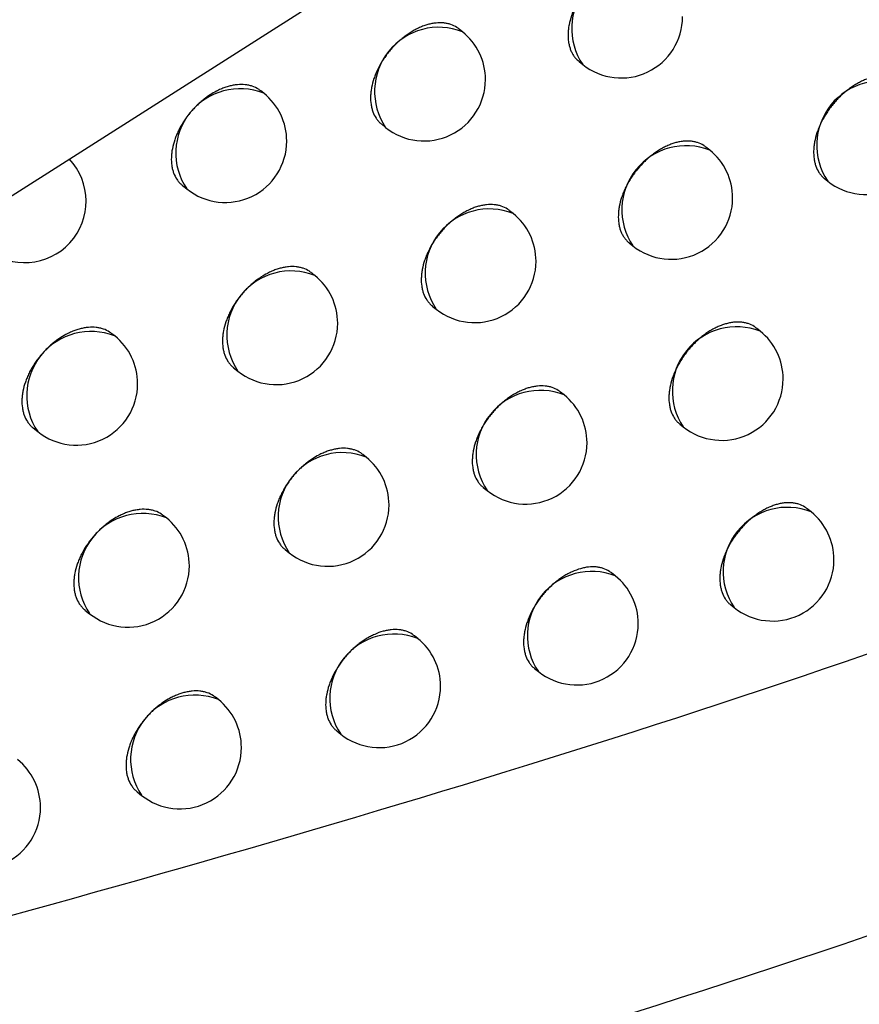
# Model space of a CAD drawing. Header units: millimetres. Extents: x -0.66 to 0.91, y -0.4 to 0.64.
# Tile 191 of 241: x 0.73231 to 0.73915, y 0.17115 to 0.17917. Entities that reach past the tile are written whole.
import ezdxf

# ---------------------------------------------------------------- set-up
doc = ezdxf.new("R2010")
doc.units = ezdxf.units.MM
doc.layers.add('FORMAT', color=7, linetype='Continuous')

msp = doc.modelspace()

# ---------------------------------------------------------------- linework, layer by layer
at = {"layer": 'FORMAT', "color": 7, "linetype": 'Continuous', "lineweight": 25}
for p, q in [((0.725838, 0.173662), (0.745124, 0.185923)), ((0.735919, 0.179072), (0.735892, 0.179094)), ((0.736868, 0.178829), (0.736898, 0.178806)), ((0.734301, 0.178571), (0.734276, 0.17859)), ((0.735261, 0.178319), (0.735293, 0.178292)), ((0.737932, 0.178107), (0.737901, 0.178132)), ((0.738867, 0.177876), (0.738893, 0.177855)), ((0.733639, 0.177819), (0.733674, 0.177791)), ((0.736331, 0.177591), (0.736303, 0.177614)), ((0.737277, 0.177351), (0.737306, 0.177328)), ((0.734716, 0.177087), (0.734691, 0.177107)), ((0.735673, 0.176837), (0.735705, 0.176812)), ((0.738343, 0.176632), (0.738312, 0.176658)), ((0.733087, 0.176594), (0.733064, 0.176612)), ((0.734055, 0.176335), (0.73409, 0.176307)), ((0.736746, 0.176114), (0.736717, 0.176137)), ((0.732423, 0.175845), (0.73246, 0.175814)), ((0.737689, 0.175876), (0.737717, 0.175853)), ((0.735134, 0.175607), (0.735108, 0.175628)), ((0.736088, 0.175359), (0.73612, 0.175334)), ((0.738757, 0.17516), (0.738725, 0.175186)), ((0.733508, 0.175111), (0.733485, 0.175129)), ((0.734474, 0.174854), (0.734508, 0.174827)), ((0.737163, 0.174639), (0.737133, 0.174663)), ((0.738103, 0.174403), (0.738131, 0.174381)), ((0.732845, 0.174361), (0.732882, 0.174331)), ((0.735555, 0.174129), (0.735528, 0.174151)), ((0.736506, 0.173884), (0.736537, 0.17386)), ((0.733932, 0.173631), (0.733908, 0.17365)), ((0.734895, 0.173376), (0.734928, 0.17335)), ((0.73327, 0.17288), (0.733306, 0.172851))]:
    msp.add_line(p, q, dxfattribs=at)
for centre, radius, start, end in [((0.737332, 0.179098), 0.0005234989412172, 68.457995, 213.993496), ((0.737211, 0.179195), 0.0005000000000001, 231.225746, 0), ((0.735727, 0.178585), 0.0005234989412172, 68.457995, 213.993496), ((0.735606, 0.178682), 0.0005, 0, 51.225746), ((0.735606, 0.178682), 0.0005, 231.225746, 0), ((0.739327, 0.178148), 0.0005234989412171, 68.457995, 213.993496), ((0.734108, 0.178084), 0.0005234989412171, 68.457995, 213.993496), ((0.733988, 0.178181), 0.0005000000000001, 0, 51.225746), ((0.739206, 0.178245), 0.0005000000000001, 231.225746, 0), ((0.733988, 0.178181), 0.0005000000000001, 231.225746, 0), ((0.73774, 0.17762), 0.0005234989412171, 68.457995, 213.993496), ((0.737619, 0.177718), 0.0005, 0, 51.225746), ((0.732354, 0.177691), 0.0005, 231.225746, 43.572035), ((0.737619, 0.177718), 0.0005, 231.225746, 0), ((0.736139, 0.177105), 0.0005234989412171, 68.457995, 213.993496), ((0.736018, 0.177202), 0.0004999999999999, 0, 51.225746), ((0.736018, 0.177202), 0.0005, 231.225746, 0), ((0.734524, 0.1766), 0.0005234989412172, 68.457995, 213.993496), ((0.734403, 0.176697), 0.0005, 0, 51.225746), ((0.732894, 0.176107), 0.0005234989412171, 68.457995, 213.993496), ((0.734403, 0.176697), 0.0005, 231.225746, 0), ((0.738151, 0.176145), 0.0005234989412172, 68.457995, 213.993496), ((0.73803, 0.176243), 0.0005, 0, 51.225746), ((0.732774, 0.176204), 0.0005000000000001, 0, 51.225746), ((0.73803, 0.176243), 0.0005, 231.225746, 0), ((0.732774, 0.176204), 0.0005000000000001, 231.225746, 0), ((0.736554, 0.175627), 0.0005234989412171, 68.457995, 213.993496), ((0.736433, 0.175724), 0.0005000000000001, 0, 51.225746), ((0.736433, 0.175724), 0.0005000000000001, 231.225746, 0), ((0.734942, 0.17512), 0.0005234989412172, 68.457995, 213.993496), ((0.734821, 0.175217), 0.0005000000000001, 0, 51.225746), ((0.734821, 0.175217), 0.0005000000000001, 231.225746, 0), ((0.738565, 0.174674), 0.0005234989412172, 68.457995, 213.993496), ((0.733316, 0.174624), 0.0005234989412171, 68.457995, 213.993496), ((0.733195, 0.174721), 0.0005000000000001, 0, 51.225746), ((0.738444, 0.174771), 0.0005000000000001, 0, 51.225746), ((0.733195, 0.174721), 0.0005000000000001, 231.225746, 0), ((0.738444, 0.174771), 0.0005000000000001, 231.225746, 0), ((0.736971, 0.174152), 0.0005234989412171, 68.457995, 213.993496), ((0.73685, 0.17425), 0.0005, 0, 51.225746), ((0.73685, 0.17425), 0.0005, 231.225746, 0), ((0.735362, 0.173642), 0.0005234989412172, 68.457995, 213.993496), ((0.735241, 0.17374), 0.0005, 0, 51.225746), ((0.73374, 0.173144), 0.0005234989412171, 68.457995, 213.993496), ((0.735241, 0.17374), 0.0005, 231.225746, 0), ((0.733619, 0.173241), 0.0005, 0, 51.225746), ((0.733619, 0.173241), 0.0005, 231.225746, 0), ((0.731983, 0.172753), 0.0005000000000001, 0, 51.225746), ((0.731983, 0.172753), 0.0005000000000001, 231.225746, 0)]:
    msp.add_arc(centre, radius, start, end, dxfattribs=at)
for points, knots in [([(0.737493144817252, 0.1796095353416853), (0.7374873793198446, 0.1796139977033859), (0.7374672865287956, 0.1796295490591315), (0.737434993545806, 0.179644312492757), (0.7373981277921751, 0.1796541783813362), (0.7373591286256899, 0.1796598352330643), (0.737317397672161, 0.1796593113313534), (0.7372739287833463, 0.1796525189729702), (0.737229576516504, 0.1796416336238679), (0.7371842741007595, 0.1796247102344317), (0.7371391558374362, 0.1796021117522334), (0.7370944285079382, 0.1795758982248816), (0.7370506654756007, 0.1795444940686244), (0.7370089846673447, 0.1795086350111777), (0.7369689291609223, 0.1794700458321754), (0.7369316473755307, 0.1794276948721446), (0.7368981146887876, 0.1793826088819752), (0.7368672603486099, 0.1793359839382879), (0.7368406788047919, 0.1792874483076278), (0.73681909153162, 0.1792382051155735), (0.7368009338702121, 0.1791887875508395), (0.7367880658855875, 0.1791395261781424), (0.7367808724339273, 0.1790916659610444), (0.7367774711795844, 0.1790450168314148), (0.7367797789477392, 0.1790005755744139), (0.7367877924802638, 0.1789594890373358), (0.7367966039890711, 0.1789305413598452), (0.7368080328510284, 0.1789037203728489), (0.7368223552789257, 0.1788789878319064), (0.7368412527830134, 0.1788529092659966), (0.7368585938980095, 0.1788387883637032), (0.7368687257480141, 0.1788305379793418)], [0, 0, 0, 0, 0.0215548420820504, 0.0751187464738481, 0.1024607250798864, 0.1289378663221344, 0.182501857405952, 0.2098438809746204, 0.2363210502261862, 0.2898850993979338, 0.3172271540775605, 0.3437043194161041, 0.3972683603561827, 0.4246104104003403, 0.451087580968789, 0.5046516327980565, 0.5319936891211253, 0.5584708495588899, 0.6120348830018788, 0.6393769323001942, 0.6658540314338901, 0.7194179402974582, 0.7467599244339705, 0.7732369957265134, 0.8268008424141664, 0.8541427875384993, 0.8806199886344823, 0.9072823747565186, 0.9342315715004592, 0.9615736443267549, 0.9999999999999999, 0.9999999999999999, 0.9999999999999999, 0.9999999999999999]), ([(0.7358917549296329, 0.1790940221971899), (0.7358859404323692, 0.1790985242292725), (0.7358656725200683, 0.1791142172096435), (0.7358330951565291, 0.1791292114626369), (0.7357959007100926, 0.1791393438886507), (0.7357565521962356, 0.1791452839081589), (0.7357144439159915, 0.1791450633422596), (0.7356705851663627, 0.1791385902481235), (0.7356370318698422, 0.179130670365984), (0.7356032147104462, 0.1791198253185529), (0.735568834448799, 0.179105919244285), (0.7355345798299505, 0.1790891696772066), (0.735500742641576, 0.1790697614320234), (0.7354675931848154, 0.1790479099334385), (0.7354348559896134, 0.1790233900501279), (0.7354032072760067, 0.1789966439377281), (0.7353729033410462, 0.1789679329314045), (0.7353441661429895, 0.1789375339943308), (0.7353167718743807, 0.1789051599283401), (0.7352913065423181, 0.178871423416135), (0.7352601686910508, 0.1788250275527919), (0.7352333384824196, 0.1787766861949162), (0.7352115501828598, 0.1787276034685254), (0.7351932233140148, 0.1786783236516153), (0.735180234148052, 0.178629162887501), (0.7351729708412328, 0.1785813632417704), (0.735169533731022, 0.1785347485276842), (0.7351718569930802, 0.1784903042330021), (0.7351799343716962, 0.1784491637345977), (0.735191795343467, 0.178410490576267), (0.7352090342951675, 0.1783756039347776), (0.7352318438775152, 0.1783461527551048), (0.7352469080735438, 0.1783290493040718), (0.7352579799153, 0.1783218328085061), (0.7352614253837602, 0.1783195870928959)], [0, 0, 0, 0, 0.0215456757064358, 0.075102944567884, 0.1024414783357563, 0.128916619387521, 0.1824765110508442, 0.2098163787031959, 0.2362929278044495, 0.2629546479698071, 0.2899031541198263, 0.3172445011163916, 0.3437220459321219, 0.3703847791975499, 0.3973343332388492, 0.4246767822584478, 0.4511541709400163, 0.4778167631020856, 0.5047662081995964, 0.532108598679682, 0.5585842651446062, 0.6121453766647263, 0.6394860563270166, 0.6659590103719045, 0.7195146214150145, 0.7468524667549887, 0.7733232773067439, 0.8268744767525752, 0.8542099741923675, 0.8806807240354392, 0.93423170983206, 0.9615669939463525, 0.9880399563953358, 1, 1, 1, 1]), ([(0.7342758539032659, 0.178590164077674), (0.7342699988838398, 0.1785947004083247), (0.7342495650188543, 0.1786105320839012), (0.734216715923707, 0.178625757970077), (0.7341791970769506, 0.1786361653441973), (0.7341395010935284, 0.1786423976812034), (0.7340970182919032, 0.1786424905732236), (0.7340527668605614, 0.1786363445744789), (0.7340189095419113, 0.1786286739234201), (0.7339847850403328, 0.1786180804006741), (0.7339500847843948, 0.1786044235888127), (0.7338926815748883, 0.1785770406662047), (0.7338357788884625, 0.1785402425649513), (0.7337829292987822, 0.178496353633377), (0.7337523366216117, 0.1784678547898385), (0.7337233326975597, 0.1784376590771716), (0.7336956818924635, 0.1784054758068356), (0.7336699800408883, 0.1783719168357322), (0.7336385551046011, 0.1783257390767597), (0.7336114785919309, 0.1782775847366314), (0.7335894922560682, 0.1782286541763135), (0.7335710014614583, 0.1781795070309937), (0.7335578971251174, 0.1781304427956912), (0.7335505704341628, 0.1780827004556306), (0.733547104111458, 0.1780361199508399), (0.7335494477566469, 0.1779916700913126), (0.7335575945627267, 0.1779504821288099), (0.7335695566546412, 0.1779117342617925), (0.7335869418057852, 0.1778767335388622), (0.7336099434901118, 0.1778471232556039), (0.73362514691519, 0.1778299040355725), (0.7336363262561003, 0.177822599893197), (0.7336398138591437, 0.177820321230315)], [0, 0, 0, 0, 0.021509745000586, 0.0750684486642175, 0.1024074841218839, 0.1288884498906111, 0.1824599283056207, 0.209805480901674, 0.2362928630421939, 0.2629654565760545, 0.2899248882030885, 0.3172772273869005, 0.3972208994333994, 0.4245775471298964, 0.4510677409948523, 0.4777432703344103, 0.5047058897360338, 0.5320618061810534, 0.5585455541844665, 0.6121232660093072, 0.6394727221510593, 0.6659471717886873, 0.7195060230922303, 0.7468457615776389, 0.7733128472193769, 0.8268565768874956, 0.8541883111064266, 0.8806542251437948, 0.9341953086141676, 0.9615253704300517, 0.987997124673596, 1, 1, 1, 1]), ([(0.7394848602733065, 0.1786617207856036), (0.7394791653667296, 0.1786661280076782), (0.7394592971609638, 0.1786815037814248), (0.7394273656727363, 0.1786959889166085), (0.7393909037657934, 0.1787055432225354), (0.7393523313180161, 0.1787108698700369), (0.7393110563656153, 0.178709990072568), (0.7392680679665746, 0.178702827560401), (0.7392351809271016, 0.1786943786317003), (0.739202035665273, 0.1786829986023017), (0.7391683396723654, 0.1786685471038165), (0.7391347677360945, 0.1786512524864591), (0.7391016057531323, 0.1786313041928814), (0.7390691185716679, 0.1786089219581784), (0.7390370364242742, 0.1785838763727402), (0.7390060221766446, 0.1785566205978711), (0.7389763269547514, 0.1785274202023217), (0.7389481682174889, 0.17849655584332), (0.7389213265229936, 0.1784637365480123), (0.7388963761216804, 0.1784295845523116), (0.7388658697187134, 0.1783826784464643), (0.7388395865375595, 0.1783338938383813), (0.7388182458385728, 0.1782844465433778), (0.7388002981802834, 0.1782348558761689), (0.7387875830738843, 0.1781854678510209), (0.7387804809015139, 0.1781375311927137), (0.7387771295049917, 0.1780908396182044), (0.738779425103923, 0.1780464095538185), (0.7387873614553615, 0.1780053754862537), (0.7387990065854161, 0.1779668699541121), (0.7388159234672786, 0.1779322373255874), (0.7388382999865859, 0.1779031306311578), (0.7388530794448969, 0.1778862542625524), (0.7388639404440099, 0.1778792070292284), (0.7388673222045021, 0.1778770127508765)], [0, 0, 0, 0, 0.0215170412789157, 0.0750679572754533, 0.1024031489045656, 0.1288773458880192, 0.1824352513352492, 0.2097740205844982, 0.2362514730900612, 0.262914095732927, 0.2898635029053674, 0.3172057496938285, 0.3436846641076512, 0.3703487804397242, 0.3972997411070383, 0.4246436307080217, 0.4511219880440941, 0.4777855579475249, 0.5047359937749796, 0.5320793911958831, 0.5585559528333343, 0.6121188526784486, 0.6394604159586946, 0.665934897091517, 0.719493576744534, 0.7468329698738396, 0.773305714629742, 0.8268608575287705, 0.8541984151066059, 0.8806700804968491, 0.9342230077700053, 0.9615593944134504, 0.9880308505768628, 0.9999999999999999, 0.9999999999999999, 0.9999999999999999, 0.9999999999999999]), ([(0.7379010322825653, 0.1781321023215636), (0.7378952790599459, 0.1781365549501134), (0.7378752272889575, 0.1781520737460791), (0.737843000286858, 0.1781667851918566), (0.7378062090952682, 0.1781765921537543), (0.7377672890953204, 0.1781821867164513), (0.7377256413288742, 0.1781815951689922), (0.7376822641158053, 0.1781747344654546), (0.7376490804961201, 0.1781665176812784), (0.7376156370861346, 0.1781553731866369), (0.7375816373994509, 0.1781411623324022), (0.7375477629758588, 0.1781241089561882), (0.737514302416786, 0.1781044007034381), (0.7374815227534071, 0.1780822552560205), (0.7374491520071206, 0.178057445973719), (0.7374178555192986, 0.1780304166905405), (0.7373778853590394, 0.1779917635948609), (0.7373406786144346, 0.1779493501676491), (0.7373072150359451, 0.1779042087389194), (0.7372764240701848, 0.1778575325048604), (0.7372498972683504, 0.1778089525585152), (0.7372283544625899, 0.1777596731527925), (0.7372102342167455, 0.1777102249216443), (0.737197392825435, 0.1776609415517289), (0.7371902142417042, 0.1776130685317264), (0.737186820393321, 0.1775664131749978), (0.737189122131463, 0.1775219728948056), (0.7371971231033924, 0.1774809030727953), (0.7372059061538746, 0.1774519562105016), (0.7372173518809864, 0.177425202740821), (0.737231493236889, 0.177400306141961), (0.7372484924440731, 0.1773783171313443), (0.7372633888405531, 0.1773613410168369), (0.7372743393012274, 0.1773542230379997), (0.7372777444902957, 0.1773520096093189)], [0, 0, 0, 0, 0.0215499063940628, 0.0751081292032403, 0.1024471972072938, 0.1289217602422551, 0.1824805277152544, 0.2098198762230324, 0.2362946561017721, 0.2629546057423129, 0.2899013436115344, 0.3172409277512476, 0.343715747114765, 0.3703757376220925, 0.3973225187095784, 0.4246621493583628, 0.4511369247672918, 0.5046961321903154, 0.5320357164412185, 0.5585104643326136, 0.6120696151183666, 0.6394091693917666, 0.6658839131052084, 0.7194430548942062, 0.7467826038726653, 0.7732573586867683, 0.8268165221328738, 0.8541560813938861, 0.8806308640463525, 0.9072908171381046, 0.9342375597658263, 0.9615771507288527, 0.9880519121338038, 1, 1, 1, 1]), ([(0.7266709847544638, 0.170394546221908), (0.7305027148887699, 0.1713911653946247), (0.7381670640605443, 0.1733846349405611), (0.7452030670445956, 0.1762262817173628), (0.7487214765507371, 0.1776472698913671)], [0, 0, 0, 0, 0.4999420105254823, 1, 1, 1, 1]), ([(0.7363029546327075, 0.1776139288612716), (0.7362971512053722, 0.1776184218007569), (0.7362769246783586, 0.177634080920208), (0.7362444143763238, 0.1776490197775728), (0.7362072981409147, 0.1776590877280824), (0.736168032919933, 0.177664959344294), (0.7361260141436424, 0.1776646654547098), (0.7360822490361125, 0.1776581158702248), (0.7360487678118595, 0.1776501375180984), (0.736015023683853, 0.1776392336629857), (0.7359807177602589, 0.177625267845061), (0.7359465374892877, 0.177608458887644), (0.7359127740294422, 0.1775889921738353), (0.735879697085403, 0.1775670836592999), (0.735847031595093, 0.1775425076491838), (0.7358154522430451, 0.1775157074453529), (0.7357852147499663, 0.1774869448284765), (0.7357565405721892, 0.1774564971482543), (0.7357292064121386, 0.1774240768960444), (0.7357037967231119, 0.1773902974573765), (0.7356727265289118, 0.1773438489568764), (0.7356459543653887, 0.1772954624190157), (0.7356242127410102, 0.1772463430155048), (0.7356059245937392, 0.1771970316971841), (0.7355929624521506, 0.1771478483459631), (0.7355857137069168, 0.1771000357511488), (0.7355822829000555, 0.177053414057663), (0.7355846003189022, 0.177008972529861), (0.735592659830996, 0.1769678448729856), (0.7356044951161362, 0.1769291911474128), (0.7356216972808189, 0.176894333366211), (0.7356444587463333, 0.1768649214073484), (0.7356594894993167, 0.1768478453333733), (0.7356705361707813, 0.1768406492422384), (0.7356739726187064, 0.1768384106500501)], [0, 0, 0, 0, 0.0215502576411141, 0.0751085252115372, 0.102447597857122, 0.128922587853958, 0.1824821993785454, 0.209821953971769, 0.2362976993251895, 0.2629586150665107, 0.2899063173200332, 0.3172468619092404, 0.3437231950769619, 0.3703847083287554, 0.3973330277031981, 0.42467422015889, 0.4511504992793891, 0.4778119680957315, 0.5047602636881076, 0.5321014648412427, 0.5585767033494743, 0.6121369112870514, 0.6394770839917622, 0.6659506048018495, 0.7195073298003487, 0.7468457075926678, 0.7733178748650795, 0.8268718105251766, 0.8542086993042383, 0.8806809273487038, 0.934234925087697, 0.9615717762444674, 0.9880455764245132, 1, 1, 1, 1]), ([(0.7346905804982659, 0.1771072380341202), (0.7346847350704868, 0.1771117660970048), (0.7346643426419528, 0.1771275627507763), (0.7346315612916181, 0.1771427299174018), (0.7345941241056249, 0.1771530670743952), (0.7345545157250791, 0.1771592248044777), (0.7345121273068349, 0.1771592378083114), (0.7344679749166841, 0.1771530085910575), (0.734434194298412, 0.1771452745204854), (0.7344001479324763, 0.1771346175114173), (0.7343655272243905, 0.1771208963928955), (0.7343082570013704, 0.1770934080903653), (0.7342514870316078, 0.1770565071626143), (0.7341987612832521, 0.1770125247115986), (0.734168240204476, 0.1769839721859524), (0.734139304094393, 0.1769537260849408), (0.7341117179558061, 0.1769214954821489), (0.7340860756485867, 0.1768878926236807), (0.7340547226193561, 0.1768416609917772), (0.7340277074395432, 0.1767934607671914), (0.734005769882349, 0.1767444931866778), (0.733987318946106, 0.176695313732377), (0.7339742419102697, 0.1766462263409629), (0.7339669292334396, 0.1765984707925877), (0.7339634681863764, 0.1765518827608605), (0.7339658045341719, 0.1765074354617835), (0.733973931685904, 0.176466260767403), (0.7339858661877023, 0.1764275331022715), (0.7340032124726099, 0.1763925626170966), (0.7340261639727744, 0.1763629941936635), (0.7340413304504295, 0.1763458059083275), (0.7340524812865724, 0.1763385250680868), (0.7340559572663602, 0.1763362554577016)], [0, 0, 0, 0, 0.0215226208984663, 0.0750840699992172, 0.1024245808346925, 0.12890526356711, 0.1824762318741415, 0.209821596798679, 0.2363071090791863, 0.2629778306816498, 0.289935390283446, 0.3172858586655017, 0.3972212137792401, 0.4245749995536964, 0.4510627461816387, 0.4777357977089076, 0.5046958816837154, 0.5320491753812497, 0.5585319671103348, 0.6121076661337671, 0.6394560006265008, 0.6659315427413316, 0.71949253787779, 0.7468332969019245, 0.7733030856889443, 0.826852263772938, 0.8541867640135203, 0.880655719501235, 0.934202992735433, 0.9615362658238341, 0.9880099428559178, 1, 1, 1, 1]), ([(0.7330638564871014, 0.1766120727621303), (0.733057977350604, 0.1766166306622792), (0.7330374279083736, 0.1766325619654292), (0.7330043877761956, 0.1766479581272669), (0.7329666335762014, 0.1766585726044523), (0.732926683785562, 0.1766650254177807), (0.7328839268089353, 0.1766653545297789), (0.7328393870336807, 0.1766594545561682), (0.732805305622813, 0.1766519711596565), (0.732770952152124, 0.1766415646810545), (0.7327360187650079, 0.1766280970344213), (0.7326782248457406, 0.1766010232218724), (0.7326209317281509, 0.176564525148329), (0.732567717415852, 0.1765209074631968), (0.7325369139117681, 0.1764925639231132), (0.73250771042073, 0.1764625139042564), (0.7324798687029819, 0.1764304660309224), (0.7324539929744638, 0.1763970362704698), (0.7324302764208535, 0.1763625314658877), (0.7324088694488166, 0.1763272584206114), (0.732389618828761, 0.1762908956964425), (0.7323729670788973, 0.1762541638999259), (0.7323543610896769, 0.1762051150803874), (0.7323411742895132, 0.1761561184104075), (0.7323338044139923, 0.1761084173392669), (0.7323303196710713, 0.1760618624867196), (0.7323326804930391, 0.1760174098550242), (0.7323408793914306, 0.1759761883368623), (0.7323529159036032, 0.1759373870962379), (0.7323704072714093, 0.1759023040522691), (0.7323935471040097, 0.1758725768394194), (0.7324088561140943, 0.1758552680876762), (0.7324201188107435, 0.175847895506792), (0.7324236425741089, 0.1758455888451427)], [0, 0, 0, 0, 0.0214583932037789, 0.0750038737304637, 0.1023358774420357, 0.1288165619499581, 0.1823872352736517, 0.2097321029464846, 0.2362251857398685, 0.2629034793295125, 0.2898685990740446, 0.3172266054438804, 0.3971972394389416, 0.4245631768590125, 0.4510610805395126, 0.4777444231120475, 0.504715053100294, 0.532079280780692, 0.5585652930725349, 0.5852367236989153, 0.6121954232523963, 0.6395476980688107, 0.6660170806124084, 0.7195659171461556, 0.7469008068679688, 0.7733570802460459, 0.8268790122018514, 0.8541996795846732, 0.8806534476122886, 0.9341698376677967, 0.9614871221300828, 0.9879504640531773, 1, 1, 1, 1]), ([(0.7383115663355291, 0.1766576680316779), (0.7383058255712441, 0.176662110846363), (0.7382858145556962, 0.1766775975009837), (0.7382536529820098, 0.1766922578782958), (0.7382169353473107, 0.1767020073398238), (0.7381780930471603, 0.1767075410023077), (0.7381365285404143, 0.1767068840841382), (0.7380932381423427, 0.1766999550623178), (0.7380601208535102, 0.1766916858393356), (0.7380267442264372, 0.1766804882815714), (0.7379928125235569, 0.1766662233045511), (0.7379590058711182, 0.1766491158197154), (0.7379256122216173, 0.1766293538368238), (0.7378928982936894, 0.1766071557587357), (0.7378605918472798, 0.176582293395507), (0.7378293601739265, 0.1765552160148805), (0.7377994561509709, 0.1765261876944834), (0.7377710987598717, 0.1764954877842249), (0.7377440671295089, 0.1764628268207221), (0.7377189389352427, 0.1764288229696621), (0.7376882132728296, 0.1763820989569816), (0.7376617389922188, 0.176333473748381), (0.7376402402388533, 0.1762841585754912), (0.737622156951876, 0.1762346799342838), (0.7376093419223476, 0.176185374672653), (0.7376021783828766, 0.1761374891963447), (0.7375987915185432, 0.1760908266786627), (0.7376010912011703, 0.1760463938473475), (0.7376090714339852, 0.1760053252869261), (0.7376207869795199, 0.1759667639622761), (0.7376378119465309, 0.1759320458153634), (0.7376603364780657, 0.1759028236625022), (0.7376752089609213, 0.1758858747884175), (0.7376861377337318, 0.1758787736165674), (0.7376895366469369, 0.1758765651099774)], [0, 0, 0, 0, 0.0215454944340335, 0.0751027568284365, 0.1024413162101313, 0.1289158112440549, 0.1824744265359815, 0.2098136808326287, 0.2362887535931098, 0.2629489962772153, 0.289896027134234, 0.3172359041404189, 0.343711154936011, 0.3703715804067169, 0.3973188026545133, 0.4246588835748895, 0.4511340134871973, 0.4777943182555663, 0.5047414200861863, 0.5320813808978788, 0.5585563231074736, 0.6121158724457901, 0.6394556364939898, 0.6659304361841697, 0.719489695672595, 0.7468293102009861, 0.773304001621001, 0.8268630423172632, 0.854202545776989, 0.8806771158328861, 0.93423591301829, 0.9615752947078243, 0.9880496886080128, 0.9999999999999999, 0.9999999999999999, 0.9999999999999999, 0.9999999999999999]), ([(0.7367167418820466, 0.1761368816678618), (0.7367109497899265, 0.1761413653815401), (0.7366907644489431, 0.1761569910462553), (0.7366583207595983, 0.1761718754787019), (0.7366212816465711, 0.1761818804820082), (0.736582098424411, 0.1761876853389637), (0.736540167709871, 0.1761873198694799), (0.7364964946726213, 0.1761806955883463), (0.7364630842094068, 0.1761726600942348), (0.736429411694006, 0.1761616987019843), (0.7363951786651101, 0.176147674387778), (0.7363610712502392, 0.1761308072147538), (0.7363273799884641, 0.1761112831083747), (0.7362943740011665, 0.1760893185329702), (0.7362617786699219, 0.1760646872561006), (0.7362302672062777, 0.1760378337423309), (0.7362000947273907, 0.1760090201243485), (0.7361714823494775, 0.1759785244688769), (0.736144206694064, 0.175946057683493), (0.7361188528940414, 0.1759122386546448), (0.7360956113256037, 0.1758773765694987), (0.7360746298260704, 0.1758417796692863), (0.7360557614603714, 0.1758051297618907), (0.7360394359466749, 0.1757681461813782), (0.7360211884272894, 0.1757188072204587), (0.736008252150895, 0.1756695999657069), (0.7360010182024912, 0.1756217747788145), (0.7359975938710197, 0.1755751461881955), (0.7359999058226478, 0.1755307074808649), (0.7360079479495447, 0.1754895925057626), (0.7360197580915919, 0.1754509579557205), (0.7360369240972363, 0.1754161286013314), (0.7360596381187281, 0.1753867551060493), (0.7360746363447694, 0.1753697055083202), (0.736085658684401, 0.1753625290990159), (0.7360890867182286, 0.1753602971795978)], [0, 0, 0, 0, 0.0215519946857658, 0.0751083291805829, 0.1024464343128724, 0.128920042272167, 0.1824768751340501, 0.2098152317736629, 0.2362891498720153, 0.2629482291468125, 0.2898940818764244, 0.3172327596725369, 0.3437069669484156, 0.370366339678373, 0.3973124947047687, 0.4246514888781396, 0.4511257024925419, 0.4777850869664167, 0.5047312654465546, 0.532070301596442, 0.5585439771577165, 0.5852028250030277, 0.6121484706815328, 0.639486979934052, 0.66595969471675, 0.7195147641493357, 0.7468522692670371, 0.7733242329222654, 0.8268777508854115, 0.8542144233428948, 0.8806865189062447, 0.9342402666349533, 0.9615770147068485, 0.9880501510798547, 1, 1, 1, 1]), ([(0.7255837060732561, 0.1678867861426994), (0.7298087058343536, 0.1689491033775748), (0.7382604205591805, 0.1710741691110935), (0.7459759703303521, 0.1742099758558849), (0.7498345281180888, 0.1757781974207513)], [0, 0, 0, 0, 0.4998985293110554, 1, 1, 1, 1]), ([(0.7351078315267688, 0.1756274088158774), (0.7351019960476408, 0.175631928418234), (0.7350816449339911, 0.1756476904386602), (0.7350489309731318, 0.1756627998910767), (0.7350115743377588, 0.1756730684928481), (0.7349720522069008, 0.1756791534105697), (0.7349297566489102, 0.1756790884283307), (0.7348857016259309, 0.1756727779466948), (0.7348519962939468, 0.1756649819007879), (0.7348180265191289, 0.175654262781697), (0.7347834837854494, 0.1756404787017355), (0.7347263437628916, 0.1756128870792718), (0.7346697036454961, 0.17557588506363), (0.7346170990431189, 0.175531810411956), (0.7345866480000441, 0.1755032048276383), (0.7345577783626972, 0.1754729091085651), (0.7345302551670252, 0.1754406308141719), (0.7345046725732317, 0.1754069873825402), (0.7344812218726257, 0.1753722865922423), (0.7344600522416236, 0.1753368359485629), (0.7344410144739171, 0.1753003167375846), (0.7344245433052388, 0.1752634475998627), (0.7344061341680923, 0.1752142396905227), (0.7343930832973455, 0.1751651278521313), (0.7343857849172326, 0.1751173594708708), (0.7343823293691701, 0.175070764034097), (0.7343846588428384, 0.1750263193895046), (0.7343927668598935, 0.1749851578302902), (0.7344046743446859, 0.1749464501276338), (0.7344219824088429, 0.1749115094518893), (0.7344448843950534, 0.1748819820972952), (0.7344600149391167, 0.1748648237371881), (0.734471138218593, 0.1748575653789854), (0.7344746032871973, 0.1748553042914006)], [0, 0, 0, 0, 0.0215323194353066, 0.0750935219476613, 0.1024339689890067, 0.1289131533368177, 0.1824811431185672, 0.2098250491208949, 0.236307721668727, 0.262975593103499, 0.2899302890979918, 0.3172778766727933, 0.3972023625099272, 0.4245524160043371, 0.4510368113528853, 0.4777064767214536, 0.504663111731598, 0.5320128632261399, 0.5584935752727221, 0.5851595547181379, 0.6121125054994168, 0.6394585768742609, 0.6659338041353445, 0.7194941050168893, 0.746834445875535, 0.773305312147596, 0.826856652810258, 0.8541922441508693, 0.8806625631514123, 0.9342126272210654, 0.9615473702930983, 0.9880214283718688, 1, 1, 1, 1]), ([(0.7387247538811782, 0.175186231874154), (0.7387190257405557, 0.1751906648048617), (0.7386990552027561, 0.1752061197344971), (0.7386669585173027, 0.1752207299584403), (0.7386303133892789, 0.1752304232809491), (0.7385915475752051, 0.175235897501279), (0.7385500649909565, 0.1752351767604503), (0.7385068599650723, 0.1752281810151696), (0.7384738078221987, 0.1752198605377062), (0.7384404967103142, 0.1752086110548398), (0.7384066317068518, 0.175194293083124), (0.7383728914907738, 0.1751771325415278), (0.7383395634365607, 0.1751573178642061), (0.7383069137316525, 0.1751350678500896), (0.7382746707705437, 0.1751101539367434), (0.7382435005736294, 0.1750830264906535), (0.7382136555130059, 0.1750539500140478), (0.7381853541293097, 0.1750232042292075), (0.7381583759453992, 0.1749904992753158), (0.7381332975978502, 0.1749564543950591), (0.7381026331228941, 0.1749096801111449), (0.7380762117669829, 0.1748610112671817), (0.7380547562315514, 0.1748116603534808), (0.7380367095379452, 0.1747621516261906), (0.7380239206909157, 0.1747128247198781), (0.7380167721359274, 0.1746649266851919), (0.7380133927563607, 0.1746182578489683), (0.7380156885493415, 0.1745738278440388), (0.7380236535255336, 0.174532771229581), (0.7380353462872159, 0.1744942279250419), (0.738052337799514, 0.1744595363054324), (0.7380748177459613, 0.1744303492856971), (0.7380896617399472, 0.1744134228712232), (0.7381005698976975, 0.174406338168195), (0.7381039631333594, 0.1744041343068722)], [0, 0, 0, 0, 0.0215396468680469, 0.0750956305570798, 0.1024335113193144, 0.1289079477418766, 0.1824664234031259, 0.2098055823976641, 0.2362811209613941, 0.2629418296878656, 0.2898893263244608, 0.3172296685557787, 0.3437056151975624, 0.370366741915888, 0.3973146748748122, 0.4246554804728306, 0.4511312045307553, 0.4777921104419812, 0.504739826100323, 0.5320804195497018, 0.5585556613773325, 0.6121158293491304, 0.6394559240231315, 0.6659306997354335, 0.7194899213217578, 0.7468295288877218, 0.7733039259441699, 0.8268623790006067, 0.8542015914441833, 0.8806756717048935, 0.9342334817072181, 0.9615723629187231, 0.9880461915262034, 1, 1, 1, 1]), ([(0.7334847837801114, 0.1751292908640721), (0.7334789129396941, 0.1751338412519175), (0.7334584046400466, 0.1751497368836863), (0.7334254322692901, 0.1751650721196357), (0.7333877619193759, 0.1751756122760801), (0.7333479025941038, 0.1751819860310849), (0.7333052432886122, 0.1751822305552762), (0.7332608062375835, 0.1751762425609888), (0.7332268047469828, 0.17516869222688), (0.7331925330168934, 0.1751582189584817), (0.7331576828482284, 0.17514468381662), (0.7331000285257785, 0.1751174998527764), (0.7330428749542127, 0.1750808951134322), (0.7329897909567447, 0.1750371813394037), (0.7329590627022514, 0.1750087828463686), (0.7329299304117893, 0.1749786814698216), (0.7329021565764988, 0.1749465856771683), (0.7328763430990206, 0.1749131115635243), (0.7328526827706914, 0.1748785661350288), (0.7328313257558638, 0.174843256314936), (0.7328121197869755, 0.1748068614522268), (0.7327955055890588, 0.1747701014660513), (0.7327769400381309, 0.1747210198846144), (0.7327637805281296, 0.1746719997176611), (0.7327564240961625, 0.1746242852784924), (0.7327529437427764, 0.1745777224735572), (0.7327552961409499, 0.1745332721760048), (0.7327634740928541, 0.1744920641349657), (0.7327754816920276, 0.1744532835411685), (0.7327929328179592, 0.1744182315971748), (0.7328160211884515, 0.1743885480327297), (0.7328312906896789, 0.1743712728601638), (0.7328425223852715, 0.1743639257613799), (0.7328460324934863, 0.1743616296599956)], [0, 0, 0, 0, 0.0214778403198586, 0.0750274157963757, 0.1023616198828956, 0.1288418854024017, 0.1824118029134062, 0.2097563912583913, 0.2362467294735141, 0.2629222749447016, 0.2898846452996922, 0.3172399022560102, 0.3971984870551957, 0.42456027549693, 0.4510546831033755, 0.4777344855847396, 0.5047014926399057, 0.5320619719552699, 0.5585466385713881, 0.5852166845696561, 0.6121739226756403, 0.6395246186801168, 0.665995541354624, 0.7195474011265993, 0.7468837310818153, 0.7733437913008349, 0.826873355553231, 0.8541978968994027, 0.8806559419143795, 0.9341810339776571, 0.9615028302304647, 0.9879689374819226, 0.9999999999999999, 0.9999999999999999, 0.9999999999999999, 0.9999999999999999]), ([(0.7371331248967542, 0.1746628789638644), (0.7371273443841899, 0.174667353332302), (0.7371072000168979, 0.1746829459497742), (0.7370748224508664, 0.1746977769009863), (0.7370378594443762, 0.1747077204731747), (0.7369987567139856, 0.1747134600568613), (0.7369569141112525, 0.174713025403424), (0.7369133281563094, 0.1747063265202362), (0.7368688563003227, 0.1746955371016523), (0.736823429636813, 0.1746787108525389), (0.7367781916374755, 0.1746562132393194), (0.736744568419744, 0.1746366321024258), (0.7367116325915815, 0.1746146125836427), (0.73667910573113, 0.1745899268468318), (0.7366476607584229, 0.1745630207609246), (0.7366175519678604, 0.1745341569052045), (0.7365889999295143, 0.1745036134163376), (0.7365617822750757, 0.1744711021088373), (0.7365364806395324, 0.1744372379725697), (0.7365055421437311, 0.174390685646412), (0.7364788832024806, 0.1743422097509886), (0.736457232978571, 0.1742930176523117), (0.7364390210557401, 0.1742436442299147), (0.7364261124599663, 0.174194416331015), (0.7364188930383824, 0.1741465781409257), (0.7364154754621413, 0.1740999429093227), (0.7364177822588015, 0.1740555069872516), (0.7364258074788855, 0.1740144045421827), (0.7364375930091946, 0.1739757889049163), (0.7364547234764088, 0.1739409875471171), (0.7364773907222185, 0.1739116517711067), (0.7364923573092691, 0.1738946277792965), (0.736503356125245, 0.1738874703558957), (0.7365067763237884, 0.1738852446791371)], [0, 0, 0, 0, 0.0215550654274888, 0.0751167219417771, 0.1024575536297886, 0.1289335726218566, 0.1824952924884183, 0.2098361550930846, 0.2363122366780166, 0.2898740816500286, 0.3172150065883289, 0.3436911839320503, 0.3703525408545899, 0.3973007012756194, 0.4246417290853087, 0.4511179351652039, 0.4777793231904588, 0.5047275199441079, 0.5320685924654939, 0.5585445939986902, 0.6121062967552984, 0.6394471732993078, 0.6659227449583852, 0.7194835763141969, 0.7468240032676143, 0.7732992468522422, 0.8268593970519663, 0.8541994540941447, 0.8806748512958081, 0.9342352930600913, 0.9615754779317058, 0.988051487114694, 1, 1, 1, 1]), ([(0.7355276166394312, 0.1741506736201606), (0.7355217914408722, 0.1741551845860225), (0.7355014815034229, 0.1741709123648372), (0.7354688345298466, 0.1741859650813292), (0.7354315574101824, 0.1741961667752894), (0.7353921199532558, 0.1742021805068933), (0.7353499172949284, 0.1742020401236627), (0.7353059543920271, 0.1741956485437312), (0.7352610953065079, 0.1741851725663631), (0.7352152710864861, 0.174168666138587), (0.7351696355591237, 0.1741464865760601), (0.735135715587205, 0.1741271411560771), (0.735102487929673, 0.1741053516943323), (0.735069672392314, 0.174080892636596), (0.7350379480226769, 0.1740542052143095), (0.7350075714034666, 0.1740255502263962), (0.7349787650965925, 0.1739952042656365), (0.7349513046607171, 0.1739628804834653), (0.7349257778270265, 0.1739291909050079), (0.734894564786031, 0.1738828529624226), (0.7348676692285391, 0.1738345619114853), (0.7348458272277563, 0.1737855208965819), (0.7348274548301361, 0.1737362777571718), (0.7348144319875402, 0.1736871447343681), (0.7348071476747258, 0.1736393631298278), (0.7348036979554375, 0.173592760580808), (0.734806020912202, 0.1735483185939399), (0.7348141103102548, 0.1735071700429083), (0.7348259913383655, 0.1734684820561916), (0.7348432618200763, 0.173433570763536), (0.7348661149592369, 0.1734040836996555), (0.7348812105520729, 0.1733869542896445), (0.7348923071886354, 0.1733797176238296), (0.7348957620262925, 0.1733774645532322)], [0, 0, 0, 0, 0.0215389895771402, 0.0750971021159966, 0.1024360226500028, 0.1289125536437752, 0.1824752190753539, 0.2098164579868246, 0.2362953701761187, 0.2898628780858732, 0.3172066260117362, 0.3436871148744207, 0.3703528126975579, 0.3973053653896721, 0.4246508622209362, 0.4511310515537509, 0.4777964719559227, 0.5047487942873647, 0.5320941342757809, 0.5585717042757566, 0.6121367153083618, 0.639479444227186, 0.6659530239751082, 0.7195099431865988, 0.7468485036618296, 0.7733189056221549, 0.8268692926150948, 0.8542043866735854, 0.8806744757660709, 0.9342241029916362, 0.9615586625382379, 0.9880316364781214, 0.9999999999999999, 0.9999999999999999, 0.9999999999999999, 0.9999999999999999]), ([(0.7339081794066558, 0.1736496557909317), (0.7339023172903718, 0.1736541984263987), (0.7338818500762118, 0.1736700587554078), (0.7338489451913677, 0.1736853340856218), (0.7338113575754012, 0.1736958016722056), (0.7337715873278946, 0.1737020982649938), (0.7337290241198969, 0.1737022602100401), (0.7336846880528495, 0.1736961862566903), (0.733650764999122, 0.1736885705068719), (0.7336165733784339, 0.1736780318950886), (0.7335818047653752, 0.173664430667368), (0.7335242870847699, 0.173637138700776), (0.7334672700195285, 0.1736004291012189), (0.7334143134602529, 0.1735566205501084), (0.7333836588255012, 0.1735281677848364), (0.7333545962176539, 0.1734980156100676), (0.7333268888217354, 0.1734658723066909), (0.7333011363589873, 0.1734323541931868), (0.7332775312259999, 0.1733977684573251), (0.733256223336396, 0.173362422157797), (0.7332370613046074, 0.1733259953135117), (0.7332204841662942, 0.1732892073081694), (0.7332019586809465, 0.1732400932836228), (0.7331888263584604, 0.1731910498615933), (0.7331814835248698, 0.1731433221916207), (0.7331780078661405, 0.1730967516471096), (0.7331803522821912, 0.1730523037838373), (0.7331885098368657, 0.1730111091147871), (0.7332004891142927, 0.1729723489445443), (0.7332179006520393, 0.1729373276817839), (0.733240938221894, 0.1729076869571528), (0.7332561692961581, 0.1728904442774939), (0.7332673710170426, 0.1728831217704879), (0.73327086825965, 0.1728808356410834)], [0, 0, 0, 0, 0.021494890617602, 0.0750480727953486, 0.1023842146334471, 0.1288641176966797, 0.182433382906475, 0.2097777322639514, 0.2362656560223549, 0.2629387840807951, 0.2898987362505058, 0.3172515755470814, 0.3971995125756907, 0.4245576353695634, 0.4510489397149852, 0.477725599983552, 0.5046893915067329, 0.5320465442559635, 0.5585300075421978, 0.5851988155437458, 0.6121547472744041, 0.6395040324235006, 0.6659763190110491, 0.7195308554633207, 0.7468684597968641, 0.7733318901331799, 0.8268682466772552, 0.8541962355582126, 0.8806580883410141, 0.934190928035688, 0.9615167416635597, 0.9879853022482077, 1, 1, 1, 1]), ([(0.7505330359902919, 0.1732652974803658), (0.7461396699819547, 0.1717519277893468), (0.7391478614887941, 0.1693434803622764), (0.7290858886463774, 0.1664113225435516), (0.7234757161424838, 0.1649655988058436), (0.7206684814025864, 0.1642421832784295)], [0, 0, 0, 0, 0.4579173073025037, 0.7287510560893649, 1, 1, 1, 1])]:
    msp.add_open_spline(points, degree=3, knots=knots, dxfattribs=at)

doc.saveas('drawing.dxf')
